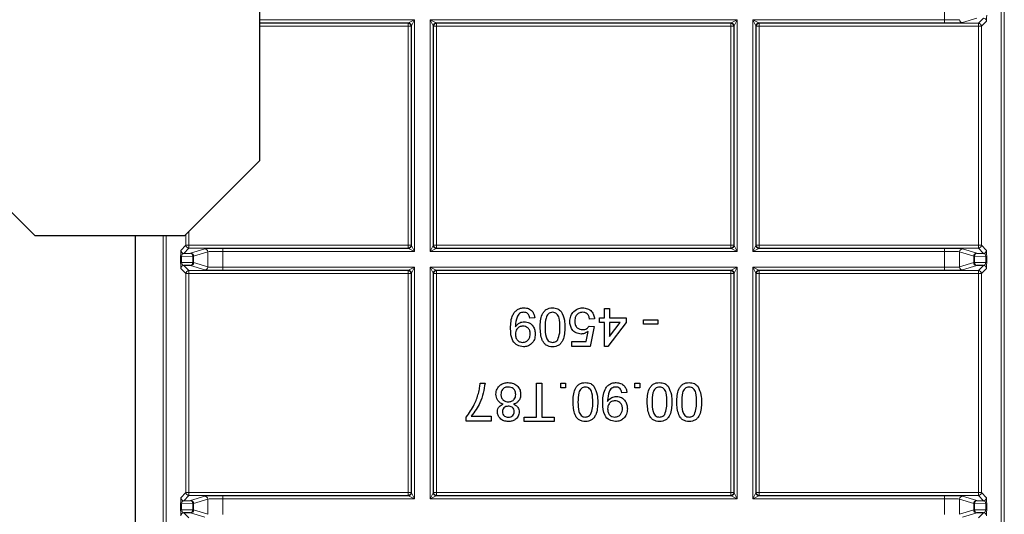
# Model space of a CAD drawing. Header units: millimetres. Extents: x 5 to 418, y 2 to 292.
# Tile 68 of 93: x 312.26 to 323.2, y 95.54 to 101.04. Entities that reach past the tile are written whole.
import ezdxf

# ---------------------------------------------------------------- set-up
doc = ezdxf.new("R2010")
doc.units = ezdxf.units.MM

msp = doc.modelspace()

# ---------------------------------------------------------------- linework, layer by layer
at = {"color": 7, "linetype": 'Continuous', "lineweight": 25}
for p, q in [((314.9293, 99.4737), (314.9293, 259.4737)), ((311.596, 99.4737), (312.4293, 98.6404)), ((314.096, 98.6404), (314.9293, 99.4737)), ((312.4293, 98.6404), (314.096, 98.6404)), ((313.5482, 89.7818), (313.5482, 98.6404)), ((314.0854, 98.4413), (314.1606, 98.4426)), ((322.8924, 98.4426), (322.9677, 98.4413)), ((314.1606, 98.3056), (314.0854, 98.3069)), ((322.9677, 98.3069), (322.8924, 98.3056)), ((318.757, 97.8298), (318.8119, 97.8298)), ((318.757, 97.7255), (318.757, 97.8298)), ((318.8119, 97.8298), (318.8119, 97.7255)), ((317.9832, 97.7255), (317.9283, 97.72)), ((318.6473, 97.7145), (318.5924, 97.709)), ((318.7021, 97.6706), (318.7021, 97.7255)), ((318.7021, 97.7255), (318.757, 97.7255)), ((318.757, 97.6706), (318.7021, 97.6706)), ((318.757, 97.4072), (318.757, 97.6706)), ((318.9985, 97.6706), (318.7954, 97.4072)), ((318.8119, 97.7255), (318.9985, 97.7255)), ((318.8119, 97.6706), (318.8119, 97.5165)), ((318.8119, 97.5165), (318.9307, 97.6706)), ((318.9307, 97.6706), (318.8119, 97.6706)), ((318.9985, 97.7255), (318.9985, 97.6706)), ((319.1906, 97.7036), (319.3497, 97.7036)), ((319.1906, 97.6542), (319.1906, 97.7036)), ((319.3497, 97.7036), (319.3497, 97.6542)), ((318.553, 97.4621), (318.5748, 97.573)), ((318.5869, 97.6322), (318.6418, 97.6267)), ((318.6418, 97.6267), (318.5979, 97.4072)), ((319.3497, 97.6542), (319.1906, 97.6542)), ((318.3948, 97.4072), (318.3948, 97.4621)), ((318.3948, 97.4621), (318.553, 97.4621)), ((318.5979, 97.4072), (318.3948, 97.4072)), ((318.7954, 97.4072), (318.757, 97.4072)), ((317.3768, 96.9991), (317.4317, 96.9991)), ((318.0024, 96.9991), (318.0628, 96.9991)), ((318.0024, 96.6204), (318.0024, 96.9991)), ((318.0628, 96.9991), (318.0628, 96.6204)), ((318.2713, 96.9991), (318.3262, 96.9991)), ((318.2713, 96.9442), (318.2713, 96.9991)), ((318.3262, 96.9442), (318.2713, 96.9442)), ((318.3262, 96.9991), (318.3262, 96.9442)), ((319.0067, 96.8948), (318.9518, 96.8893)), ((319.0945, 96.9442), (319.0945, 96.9991)), ((319.0945, 96.9991), (319.1494, 96.9991)), ((319.1494, 96.9442), (319.0945, 96.9442)), ((319.1494, 96.9991), (319.1494, 96.9442)), ((317.2232, 96.5765), (317.2232, 96.6209)), ((317.4975, 96.5765), (317.2232, 96.5765)), ((317.278, 96.6314), (317.4975, 96.6314)), ((317.4975, 96.6314), (317.4975, 96.5765)), ((317.8652, 96.571), (317.8652, 96.6204)), ((317.8652, 96.6204), (318.0024, 96.6204)), ((318.2, 96.571), (317.8652, 96.571)), ((318.0628, 96.6204), (318.2, 96.6204)), ((318.2, 96.6204), (318.2, 96.571)), ((314.0854, 95.6913), (314.1606, 95.6926)), ((322.8924, 95.6926), (322.9677, 95.6913)), ((314.1606, 95.5556), (314.0854, 95.5569)), ((322.9677, 95.5569), (322.8924, 95.5556))]:
    msp.add_line(p, q, dxfattribs=at)
at = {"color": 7, "linetype": 'Continuous', "lineweight": 18}
for p, q in [((323.1652, 90.0604), (323.1652, 106.2237)), ((323.1985, 106.2237), (323.1985, 89.9938)), ((322.5355, 101.0362), (322.5355, 101.212)), ((322.8924, 101.0556), (322.7352, 101.0062)), ((322.9104, 100.9997), (322.9677, 101.0569)), ((314.9293, 101.0362), (316.647, 101.0362)), ((316.5803, 101.0029), (314.9293, 101.0029)), ((314.9293, 100.9997), (316.5771, 100.9997)), ((316.5771, 100.9663), (314.9293, 100.9663)), ((316.5771, 100.9997), (316.5803, 101.0029)), ((316.5771, 100.9663), (316.5771, 100.9997)), ((316.5771, 98.5318), (316.5771, 100.9663)), ((316.5771, 100.9663), (316.6104, 100.9663)), ((316.5803, 101.0029), (316.647, 101.0362)), ((316.6136, 100.9695), (316.6104, 100.9663)), ((316.6104, 100.9663), (316.6104, 98.5318)), ((316.647, 101.0362), (316.6136, 100.9695)), ((316.6136, 98.5286), (316.6136, 100.9695)), ((316.647, 101.0362), (316.647, 98.462)), ((316.8227, 101.0362), (320.2303, 101.0362)), ((316.8227, 98.462), (316.8227, 101.0362)), ((316.8561, 100.9695), (316.8227, 101.0362)), ((316.8227, 101.0362), (316.8894, 101.0029)), ((316.8561, 100.9695), (316.8561, 98.5286)), ((316.8593, 100.9663), (316.8561, 100.9695)), ((316.8593, 98.5318), (316.8593, 100.9663)), ((316.8593, 100.9663), (316.8926, 100.9663)), ((320.1637, 101.0029), (316.8894, 101.0029)), ((316.8894, 101.0029), (316.8926, 100.9997)), ((316.8926, 100.9997), (320.1604, 100.9997)), ((316.8926, 100.9663), (316.8926, 100.9997)), ((316.8926, 100.9663), (316.8926, 98.5318)), ((320.1604, 100.9663), (316.8926, 100.9663)), ((320.1604, 100.9997), (320.1637, 101.0029)), ((320.1604, 100.9663), (320.1604, 100.9997)), ((320.1604, 98.5318), (320.1604, 100.9663)), ((320.1604, 100.9663), (320.1938, 100.9663)), ((320.1637, 101.0029), (320.2303, 101.0362)), ((320.197, 100.9695), (320.1938, 100.9663)), ((320.1938, 100.9663), (320.1938, 98.5318)), ((320.2303, 101.0362), (320.197, 100.9695)), ((320.197, 98.5286), (320.197, 100.9695)), ((320.2303, 101.0362), (320.2303, 98.462)), ((320.4061, 101.0362), (322.5355, 101.0362)), ((320.4061, 98.462), (320.4061, 101.0362)), ((320.4394, 100.9695), (320.4061, 101.0362)), ((320.4061, 101.0362), (320.4727, 101.0029)), ((320.4394, 100.9695), (320.4394, 98.5286)), ((320.4426, 100.9663), (320.4394, 100.9695)), ((320.4426, 98.5318), (320.4426, 100.9663)), ((320.4426, 100.9663), (320.4759, 100.9663)), ((320.4727, 101.0029), (320.4759, 100.9997)), ((322.5355, 101.0029), (320.4727, 101.0029)), ((320.4759, 100.9997), (322.9104, 100.9997)), ((320.4759, 100.9997), (320.4759, 100.9663)), ((320.4759, 100.9663), (320.4759, 98.5318)), ((322.9104, 100.9663), (320.4759, 100.9663)), ((322.5355, 101.0029), (322.5355, 101.0362)), ((322.9104, 100.9997), (322.9104, 100.9663)), ((322.9104, 98.5318), (322.9104, 100.9663)), ((322.9104, 100.9663), (322.9438, 100.9663)), ((323.001, 101.0235), (322.9438, 100.9663)), ((322.9438, 100.9663), (322.9438, 98.5318)), ((314.1093, 98.5318), (314.1093, 98.6537)), ((314.1426, 98.687), (314.1426, 98.5318)), ((313.8545, 89.9938), (313.8545, 98.6404)), ((313.8879, 98.6404), (313.8879, 90.0604)), ((314.0521, 98.4746), (314.1093, 98.5318)), ((314.1426, 98.4985), (314.0854, 98.4413)), ((314.1093, 98.5318), (314.1426, 98.5318)), ((314.1426, 98.4985), (314.1426, 98.5318)), ((314.1426, 98.5318), (316.5771, 98.5318)), ((316.5771, 98.4985), (314.1426, 98.4985)), ((314.1606, 98.4426), (314.3178, 98.492)), ((314.3511, 98.4587), (314.1939, 98.4093)), ((314.3511, 98.2895), (314.3511, 98.4587)), ((314.5175, 98.4953), (316.5803, 98.4953)), ((314.5175, 98.462), (314.5175, 98.4953)), ((314.5175, 98.462), (314.5175, 98.2862)), ((316.647, 98.462), (314.5175, 98.462)), ((316.5771, 98.4985), (316.5771, 98.5318)), ((316.5771, 98.5318), (316.6104, 98.5318)), ((316.5803, 98.4953), (316.5771, 98.4985)), ((316.647, 98.462), (316.5803, 98.4953)), ((316.6104, 98.5318), (316.6136, 98.5286)), ((316.6136, 98.5286), (316.647, 98.462)), ((316.8227, 98.462), (316.8561, 98.5286)), ((316.8894, 98.4953), (316.8227, 98.462)), ((320.2303, 98.462), (316.8227, 98.462)), ((316.8561, 98.5286), (316.8593, 98.5318)), ((316.8593, 98.5318), (316.8926, 98.5318)), ((316.8926, 98.4985), (316.8894, 98.4953)), ((316.8894, 98.4953), (320.1637, 98.4953)), ((316.8926, 98.4985), (316.8926, 98.5318)), ((316.8926, 98.5318), (320.1604, 98.5318)), ((320.1604, 98.4985), (316.8926, 98.4985)), ((320.1604, 98.4985), (320.1604, 98.5318)), ((320.1604, 98.5318), (320.1938, 98.5318)), ((320.1637, 98.4953), (320.1604, 98.4985)), ((320.2303, 98.462), (320.1637, 98.4953)), ((320.1938, 98.5318), (320.197, 98.5286)), ((320.197, 98.5286), (320.2303, 98.462)), ((320.4061, 98.462), (320.4394, 98.5286)), ((320.4727, 98.4953), (320.4061, 98.462)), ((322.5355, 98.462), (320.4061, 98.462)), ((320.4394, 98.5286), (320.4426, 98.5318)), ((320.4426, 98.5318), (320.4759, 98.5318)), ((320.4759, 98.4985), (320.4727, 98.4953)), ((320.4727, 98.4953), (322.5355, 98.4953)), ((320.4759, 98.5318), (322.9104, 98.5318)), ((320.4759, 98.5318), (320.4759, 98.4985)), ((322.9104, 98.4985), (320.4759, 98.4985)), ((322.5355, 98.4953), (322.5355, 98.462)), ((322.5355, 98.2862), (322.5355, 98.462)), ((322.8592, 98.4093), (322.7019, 98.4587)), ((322.7019, 98.4587), (322.7019, 98.2895)), ((322.7352, 98.492), (322.8924, 98.4426)), ((322.9104, 98.5318), (322.9104, 98.4985)), ((322.9104, 98.5318), (322.9438, 98.5318)), ((322.9677, 98.4413), (322.9104, 98.4985)), ((322.9438, 98.5318), (323.001, 98.4746)), ((314.0504, 98.3411), (314.0504, 98.4071)), ((314.0504, 98.4071), (314.0602, 98.4071)), ((314.0504, 98.3411), (314.0602, 98.3411)), ((314.1842, 98.4093), (314.0602, 98.4071)), ((314.0602, 98.4071), (314.0602, 98.3411)), ((314.0602, 98.3411), (314.1842, 98.3389)), ((314.1842, 98.3389), (314.1842, 98.4093)), ((314.1939, 98.4093), (314.1842, 98.4093)), ((314.1939, 98.3389), (314.1842, 98.3389)), ((314.1939, 98.4093), (314.1939, 98.3389)), ((314.1939, 98.3389), (314.3511, 98.2895)), ((322.7019, 98.2895), (322.8592, 98.3389)), ((322.8689, 98.4093), (322.8592, 98.4093)), ((322.8592, 98.3389), (322.8592, 98.4093)), ((322.8689, 98.3389), (322.8592, 98.3389)), ((322.9929, 98.4071), (322.8689, 98.4093)), ((322.8689, 98.4093), (322.8689, 98.3389)), ((322.8689, 98.3389), (322.9929, 98.3411)), ((322.9929, 98.4071), (323.0026, 98.4071)), ((322.9929, 98.3411), (322.9929, 98.4071)), ((322.9929, 98.3411), (323.0026, 98.3411)), ((323.0026, 98.4071), (323.0026, 98.3411)), ((314.1093, 98.2163), (314.0521, 98.2735)), ((314.0854, 98.3069), (314.1426, 98.2497)), ((314.1093, 95.7818), (314.1093, 98.2163)), ((314.1093, 98.2163), (314.1426, 98.2163)), ((314.1426, 98.2497), (316.5771, 98.2497)), ((314.1426, 98.2163), (314.1426, 98.2497)), ((314.1426, 98.2163), (314.1426, 95.7818)), ((316.5771, 98.2163), (314.1426, 98.2163)), ((314.3178, 98.2562), (314.1606, 98.3056)), ((314.5175, 98.2862), (314.5175, 98.2529)), ((314.5175, 98.2862), (316.647, 98.2862)), ((316.5803, 98.2529), (314.5175, 98.2529)), ((316.5771, 98.2497), (316.5803, 98.2529)), ((316.5771, 98.2163), (316.5771, 98.2497)), ((316.5771, 95.7818), (316.5771, 98.2163)), ((316.5771, 98.2163), (316.6104, 98.2163)), ((316.5803, 98.2529), (316.647, 98.2862)), ((316.6136, 98.2195), (316.6104, 98.2163)), ((316.6104, 98.2163), (316.6104, 95.7818)), ((316.647, 98.2862), (316.6136, 98.2195)), ((316.6136, 95.7786), (316.6136, 98.2195)), ((316.647, 98.2862), (316.647, 95.712)), ((316.8227, 98.2862), (320.2303, 98.2862)), ((316.8227, 95.712), (316.8227, 98.2862)), ((316.8561, 98.2195), (316.8227, 98.2862)), ((316.8227, 98.2862), (316.8894, 98.2529)), ((316.8561, 98.2195), (316.8561, 95.7786)), ((316.8593, 98.2163), (316.8561, 98.2195)), ((316.8593, 95.7818), (316.8593, 98.2163)), ((316.8926, 98.2163), (316.8593, 98.2163)), ((320.1637, 98.2529), (316.8894, 98.2529)), ((316.8894, 98.2529), (316.8926, 98.2497)), ((316.8926, 98.2497), (320.1604, 98.2497)), ((316.8926, 98.2497), (316.8926, 98.2163)), ((316.8926, 98.2163), (316.8926, 95.7818)), ((320.1604, 98.2163), (316.8926, 98.2163)), ((320.1604, 98.2497), (320.1637, 98.2529)), ((320.1604, 98.2497), (320.1604, 98.2163)), ((320.1604, 95.7818), (320.1604, 98.2163)), ((320.1938, 98.2163), (320.1604, 98.2163)), ((320.1637, 98.2529), (320.2303, 98.2862)), ((320.197, 98.2195), (320.1938, 98.2163)), ((320.1938, 98.2163), (320.1938, 95.7818)), ((320.2303, 98.2862), (320.197, 98.2195)), ((320.197, 95.7786), (320.197, 98.2195)), ((320.2303, 98.2862), (320.2303, 95.712)), ((320.4061, 98.2862), (322.5355, 98.2862)), ((320.4061, 95.712), (320.4061, 98.2862)), ((320.4394, 98.2195), (320.4061, 98.2862)), ((320.4061, 98.2862), (320.4727, 98.2529)), ((320.4394, 98.2195), (320.4394, 95.7786)), ((320.4426, 98.2163), (320.4394, 98.2195)), ((320.4426, 95.7818), (320.4426, 98.2163)), ((320.4426, 98.2163), (320.4759, 98.2163)), ((320.4727, 98.2529), (320.4759, 98.2497)), ((322.5355, 98.2529), (320.4727, 98.2529)), ((320.4759, 98.2497), (322.9104, 98.2497)), ((320.4759, 98.2497), (320.4759, 98.2163)), ((320.4759, 98.2163), (320.4759, 95.7818)), ((322.9104, 98.2163), (320.4759, 98.2163)), ((322.5355, 98.2529), (322.5355, 98.2862)), ((322.8924, 98.3056), (322.7352, 98.2562)), ((322.9104, 98.2497), (322.9677, 98.3069)), ((322.9104, 98.2497), (322.9104, 98.2163)), ((322.9104, 95.7818), (322.9104, 98.2163)), ((322.9104, 98.2163), (322.9438, 98.2163)), ((323.001, 98.2735), (322.9438, 98.2163)), ((322.9438, 98.2163), (322.9438, 95.7818)), ((314.0521, 95.7246), (314.1093, 95.7818)), ((314.1426, 95.7485), (314.0854, 95.6913)), ((314.1093, 95.7818), (314.1426, 95.7818)), ((314.1426, 95.7485), (314.1426, 95.7818)), ((314.1426, 95.7818), (316.5771, 95.7818)), ((316.5771, 95.7485), (314.1426, 95.7485)), ((314.1606, 95.6926), (314.3178, 95.742)), ((314.3511, 95.7087), (314.1939, 95.6593)), ((314.3511, 95.5395), (314.3511, 95.7087)), ((314.5175, 95.7453), (316.5803, 95.7453)), ((314.5175, 95.712), (314.5175, 95.7453)), ((314.5175, 95.712), (314.5175, 95.5362)), ((316.647, 95.712), (314.5175, 95.712)), ((316.5771, 95.7485), (316.5771, 95.7818)), ((316.5771, 95.7818), (316.6104, 95.7818)), ((316.5803, 95.7453), (316.5771, 95.7485)), ((316.647, 95.712), (316.5803, 95.7453)), ((316.6104, 95.7818), (316.6136, 95.7786)), ((316.6136, 95.7786), (316.647, 95.712)), ((316.8227, 95.712), (316.8561, 95.7786)), ((316.8894, 95.7453), (316.8227, 95.712)), ((320.2303, 95.712), (316.8227, 95.712)), ((316.8561, 95.7786), (316.8593, 95.7818)), ((316.8926, 95.7818), (316.8593, 95.7818)), ((316.8926, 95.7485), (316.8894, 95.7453)), ((316.8894, 95.7453), (320.1637, 95.7453)), ((316.8926, 95.7818), (316.8926, 95.7485)), ((316.8926, 95.7818), (320.1604, 95.7818)), ((320.1604, 95.7485), (316.8926, 95.7485)), ((320.1604, 95.7818), (320.1604, 95.7485)), ((320.1938, 95.7818), (320.1604, 95.7818)), ((320.1637, 95.7453), (320.1604, 95.7485)), ((320.2303, 95.712), (320.1637, 95.7453)), ((320.1938, 95.7818), (320.197, 95.7786)), ((320.197, 95.7786), (320.2303, 95.712)), ((320.4061, 95.712), (320.4394, 95.7786)), ((320.4727, 95.7453), (320.4061, 95.712)), ((322.5355, 95.712), (320.4061, 95.712)), ((320.4394, 95.7786), (320.4426, 95.7818)), ((320.4426, 95.7818), (320.4759, 95.7818)), ((320.4759, 95.7485), (320.4727, 95.7453)), ((320.4727, 95.7453), (322.5355, 95.7453)), ((320.4759, 95.7818), (322.9104, 95.7818)), ((320.4759, 95.7818), (320.4759, 95.7485)), ((322.9104, 95.7485), (320.4759, 95.7485)), ((322.5355, 95.7453), (322.5355, 95.712)), ((322.5355, 95.5362), (322.5355, 95.712)), ((322.8592, 95.6593), (322.7019, 95.7087)), ((322.7019, 95.7087), (322.7019, 95.5395)), ((322.7352, 95.742), (322.8924, 95.6926)), ((322.9104, 95.7818), (322.9104, 95.7485)), ((322.9104, 95.7818), (322.9438, 95.7818)), ((322.9677, 95.6913), (322.9104, 95.7485)), ((322.9438, 95.7818), (323.001, 95.7246)), ((314.0504, 95.5911), (314.0504, 95.6571)), ((314.0504, 95.6571), (314.0602, 95.6571)), ((314.0504, 95.5911), (314.0602, 95.5911)), ((314.1842, 95.6593), (314.0602, 95.6571)), ((314.0602, 95.6571), (314.0602, 95.5911)), ((314.0602, 95.5911), (314.1842, 95.5889)), ((314.1842, 95.5889), (314.1842, 95.6593)), ((314.1939, 95.6593), (314.1842, 95.6593)), ((314.1939, 95.5889), (314.1842, 95.5889)), ((314.1939, 95.6593), (314.1939, 95.5889)), ((314.1939, 95.5889), (314.3511, 95.5395)), ((322.7019, 95.5395), (322.8592, 95.5889)), ((322.8689, 95.6593), (322.8592, 95.6593)), ((322.8592, 95.5889), (322.8592, 95.6593)), ((322.8689, 95.5889), (322.8592, 95.5889)), ((322.9929, 95.6571), (322.8689, 95.6593)), ((322.8689, 95.6593), (322.8689, 95.5889)), ((322.8689, 95.5889), (322.9929, 95.5911)), ((322.9929, 95.6571), (323.0026, 95.6571)), ((322.9929, 95.5911), (322.9929, 95.6571)), ((322.9929, 95.5911), (323.0026, 95.5911)), ((323.0026, 95.6571), (323.0026, 95.5911)), ((314.0854, 95.5569), (314.1426, 95.4997)), ((314.3178, 95.5062), (314.1606, 95.5556)), ((322.8924, 95.5556), (322.7352, 95.5062)), ((322.9104, 95.4997), (322.9677, 95.5569))]:
    msp.add_line(p, q, dxfattribs=at)
for centre, radius, start, end in [((322.9676, 101.0235), 0.0333, 0.02044, 89.97956), ((316.5771, 100.9663), 0.0333, 0.02044, 89.97956), ((316.5803, 100.9695), 0.0333, 0.02044, 89.97956), ((316.8894, 100.9695), 0.0333, 90.02044, 179.97956), ((316.8926, 100.9663), 0.0333, 90.02044, 179.97956), ((320.1604, 100.9663), 0.0333, 0.02044, 89.97956), ((320.1636, 100.9695), 0.0333, 0.02044, 89.97956), ((320.4727, 100.9695), 0.0333, 90.02044, 179.97956), ((320.476, 100.9663), 0.0333, 90.02044, 179.97956), ((322.7353, 101.0395), 0.0333, 180.02519, 269.89526), ((322.9104, 100.9663), 0.0333, 0.02044, 89.97956), ((314.0854, 98.4746), 0.0333, 180.02044, 269.97956), ((314.1426, 98.5318), 0.0333, 180.02044, 269.97956), ((314.1542, 98.4131), 0.0302, 352.77494, 77.76207), ((314.1606, 98.4093), 0.0333, 0.02519, 89.89526), ((314.3178, 98.4586), 0.0333, 0.02519, 89.89526), ((316.5771, 98.5318), 0.0333, 270.02044, 359.97956), ((316.5803, 98.5286), 0.0333, 270.02044, 359.97956), ((316.8894, 98.5286), 0.0333, 180.02044, 269.97956), ((316.8926, 98.5318), 0.0333, 180.02044, 269.97956), ((320.1604, 98.5318), 0.0333, 270.02044, 359.97956), ((320.1636, 98.5286), 0.0333, 270.02044, 359.97956), ((320.4727, 98.5286), 0.0333, 180.02044, 269.97956), ((320.476, 98.5318), 0.0333, 180.02044, 269.97956), ((322.7353, 98.4586), 0.0333, 90.10474, 179.97481), ((322.8925, 98.4093), 0.0333, 90.10474, 179.97481), ((322.8988, 98.4131), 0.0302, 102.23793, 187.22506), ((322.9104, 98.5318), 0.0333, 270.02044, 359.97956), ((322.9676, 98.4746), 0.0333, 270.02044, 359.97956), ((314.1542, 98.3351), 0.0302, 282.23793, 7.22506), ((314.1606, 98.3389), 0.0333, 270.10474, 359.97481), ((322.8925, 98.3389), 0.0333, 180.02519, 269.89526), ((322.8988, 98.3351), 0.0302, 172.77494, 257.76207), ((314.0854, 98.2735), 0.0333, 90.02044, 179.97956), ((314.1426, 98.2163), 0.0333, 90.02044, 179.97956), ((314.3178, 98.2895), 0.0333, 270.10474, 359.97481), ((316.5771, 98.2163), 0.0333, 0.02044, 89.97956), ((316.5803, 98.2195), 0.0333, 0.02044, 89.97956), ((316.8894, 98.2195), 0.0333, 90.02044, 179.97956), ((316.8926, 98.2163), 0.0333, 90.02044, 179.97956), ((320.1604, 98.2163), 0.0333, 0.02044, 89.97956), ((320.1636, 98.2195), 0.0333, 0.02044, 89.97956), ((320.4727, 98.2195), 0.0333, 90.02044, 179.97956), ((320.476, 98.2163), 0.0333, 90.02044, 179.97956), ((322.7353, 98.2895), 0.0333, 180.02519, 269.89526), ((322.9104, 98.2163), 0.0333, 0.02044, 89.97956), ((322.9676, 98.2735), 0.0333, 0.02044, 89.97956), ((314.0854, 95.7246), 0.0333, 180.02044, 269.97956), ((314.1426, 95.7818), 0.0333, 180.02044, 269.97956), ((314.1542, 95.6631), 0.0302, 352.77494, 77.76207), ((314.1606, 95.6593), 0.0333, 0.02519, 89.89526), ((314.3178, 95.7086), 0.0333, 0.02519, 89.89526), ((316.5771, 95.7818), 0.0333, 270.02044, 359.97956), ((316.5803, 95.7786), 0.0333, 270.02044, 359.97956), ((316.8894, 95.7786), 0.0333, 180.02044, 269.97956), ((316.8926, 95.7818), 0.0333, 180.02044, 269.97956), ((320.1604, 95.7818), 0.0333, 270.02044, 359.97956), ((320.1636, 95.7786), 0.0333, 270.02044, 359.97956), ((320.4727, 95.7786), 0.0333, 180.02044, 269.97956), ((320.476, 95.7818), 0.0333, 180.02044, 269.97956), ((322.7353, 95.7086), 0.0333, 90.10474, 179.97481), ((322.8925, 95.6593), 0.0333, 90.10474, 179.97481), ((322.8988, 95.6631), 0.0302, 102.23793, 187.22506), ((322.9104, 95.7818), 0.0333, 270.02044, 359.97956), ((322.9676, 95.7246), 0.0333, 270.02044, 359.97956), ((314.1542, 95.5851), 0.0302, 282.23793, 7.22506), ((314.1606, 95.5889), 0.0333, 270.10474, 359.97481), ((322.8925, 95.5889), 0.0333, 180.02519, 269.89526), ((322.8988, 95.5851), 0.0302, 172.77494, 257.76207), ((314.0854, 95.5235), 0.0333, 90.02044, 179.97956), ((322.9676, 95.5235), 0.0333, 0.02044, 89.97956)]:
    msp.add_arc(centre, radius, start, end, dxfattribs=at)
for centre, major_axis, ratio, start_param, end_param in [((323.001, 101.0902), (0, 0.0667), 0.0251177, 3.1667212, 4.7251765), ((322.5355, 101.0397), (0.1667, 0), 0.0209461, 4.712389, 6.2276868), ((322.5355, 101.0064), (0.2, 0), 0.0174551, 4.712389, 6.2276868), ((314.0521, 98.408), (0, 0.0667), 0.0251177, 0.0251286, 1.5835839), ((314.0854, 98.408), (0.0022, 0.0333), 0.755078, 0.0872571, 1.6457124), ((314.5175, 98.4918), (0.2, 0), 0.0174551, 1.5707963, 3.0860941), ((314.5175, 98.4585), (0.1667, 0), 0.0209461, 1.5707963, 3.0860941), ((322.5355, 98.4918), (0.2, 0), 0.0174551, 0.0554985, 1.5707963), ((322.5355, 98.4585), (0.1667, 0), 0.0209461, 0.0554985, 1.5707963), ((322.9676, 98.408), (-0.0022, 0.0333), 0.755078, 4.6374729, 6.1959282), ((323.001, 98.408), (0, 0.0667), 0.0251177, 4.6996015, 6.2580567), ((314.0521, 98.3402), (0, 0.0667), 0.0251177, 1.5580088, 3.1164641), ((314.0854, 98.3402), (-0.0022, 0.0333), 0.755078, 1.4958803, 3.0543356), ((322.9676, 98.3402), (0.0022, 0.0333), 0.755078, 3.2288497, 4.787305), ((323.001, 98.3402), (0, 0.0667), 0.0251177, 3.1667212, 4.7251765), ((314.5175, 98.2564), (0.2, 0), 0.0174551, 3.1970912, 4.712389), ((314.5175, 98.2897), (0.1667, 0), 0.0209461, 3.1970912, 4.712389), ((322.5355, 98.2897), (0.1667, 0), 0.0209461, 4.712389, 6.2276868), ((322.5355, 98.2564), (0.2, 0), 0.0174551, 4.712389, 6.2276868), ((314.0521, 95.658), (0, 0.0667), 0.0251177, 0.0251286, 1.5835839), ((314.0854, 95.658), (0.0022, 0.0333), 0.755078, 0.0872571, 1.6457124), ((314.5175, 95.7418), (0.2, 0), 0.0174551, 1.5707963, 3.0860941), ((314.5175, 95.7085), (0.1667, 0), 0.0209461, 1.5707963, 3.0860941), ((322.5355, 95.7418), (0.2, 0), 0.0174551, 0.0554985, 1.5707963), ((322.5355, 95.7085), (0.1667, 0), 0.0209461, 0.0554985, 1.5707963), ((322.9676, 95.658), (-0.0022, 0.0333), 0.755078, 4.6374729, 6.1959282), ((323.001, 95.658), (0, 0.0667), 0.0251177, 4.6996015, 6.2580567), ((314.0521, 95.5902), (0, 0.0667), 0.0251177, 1.5580088, 3.1164641), ((314.0854, 95.5902), (-0.0022, 0.0333), 0.755078, 1.4958803, 3.0543356), ((322.9676, 95.5902), (0.0022, 0.0333), 0.755078, 3.2288497, 4.787305), ((323.001, 95.5902), (0, 0.0667), 0.0251177, 3.1667212, 4.7251765)]:
    msp.add_ellipse(centre, major_axis=major_axis, ratio=ratio, start_param=start_param, end_param=end_param, dxfattribs=at)
at = {"color": 7, "linetype": 'Continuous', "lineweight": 25}
for points, knots in [([(317.7143, 97.6071), (317.7162, 97.6598), (317.7185, 97.7258), (317.7608, 97.7913), (317.7904, 97.8167), (317.8263, 97.8328), (317.8521, 97.8344), (317.865, 97.8353)], [0, 0, 0, 0, 0.4985722, 0.6240016, 0.7493031, 0.8745922, 1, 1, 1, 1]), ([(317.8621, 97.7859), (317.8539, 97.7852), (317.8374, 97.784), (317.8148, 97.7728), (317.7967, 97.7555), (317.7755, 97.7104), (317.7718, 97.6691), (317.7689, 97.6362)], [0, 0, 0, 0, 0.1251762, 0.250315, 0.3753428, 0.5006232, 1, 1, 1, 1]), ([(317.9283, 97.72), (317.9263, 97.7295), (317.9223, 97.7483), (317.9072, 97.7715), (317.8849, 97.7843), (317.8698, 97.7853), (317.8621, 97.7859)], [0, 0, 0, 0, 0.2807113, 0.5597596, 0.7796566, 1, 1, 1, 1]), ([(317.865, 97.8353), (317.8818, 97.8338), (317.9153, 97.831), (317.9544, 97.802), (317.9763, 97.7644), (317.9809, 97.7385), (317.9832, 97.7255)], [0, 0, 0, 0, 0.2799326, 0.5589425, 0.7792513, 1, 1, 1, 1]), ([(318.0436, 97.6187), (318.0453, 97.668), (318.0473, 97.7297), (318.0836, 97.7933), (318.1103, 97.8186), (318.1445, 97.8332), (318.1687, 97.8346), (318.1808, 97.8353)], [0, 0, 0, 0, 0.4990982, 0.624459, 0.7495547, 0.8746631, 1, 1, 1, 1]), ([(318.1808, 97.7859), (318.1721, 97.7849), (318.1546, 97.7831), (318.1328, 97.7675), (318.1162, 97.7471), (318.0995, 97.6971), (318.0989, 97.6534), (318.0985, 97.6185)], [0, 0, 0, 0, 0.1246576, 0.24939064, 0.37437679, 0.49958959, 1, 1, 1, 1]), ([(318.1808, 97.8353), (318.2014, 97.8335), (318.2382, 97.8303), (318.2647, 97.8051), (318.2764, 97.794)], [0, 0, 0, 0, 0.5597157, 1, 1, 1, 1]), ([(318.2631, 97.6185), (318.2627, 97.6534), (318.2621, 97.6971), (318.2455, 97.7472), (318.2288, 97.7676), (318.207, 97.7832), (318.1895, 97.785), (318.1808, 97.7859)], [0, 0, 0, 0, 0.5003629, 0.6255677, 0.7505383, 0.8753036, 1, 1, 1, 1]), ([(318.2764, 97.794), (318.291, 97.7629), (318.3172, 97.7072), (318.3177, 97.6458), (318.318, 97.6187)], [0, 0, 0, 0, 0.5579733, 1, 1, 1, 1]), ([(318.3729, 97.683), (318.3744, 97.7033), (318.3771, 97.7396), (318.3969, 97.7699), (318.4056, 97.7833)], [0, 0, 0, 0, 0.5597607, 1, 1, 1, 1]), ([(318.4056, 97.7833), (318.4226, 97.8002), (318.4531, 97.8306), (318.4955, 97.8338), (318.5143, 97.8353)], [0, 0, 0, 0, 0.558446, 1, 1, 1, 1]), ([(318.5139, 97.7859), (318.4999, 97.7844), (318.4718, 97.7816), (318.4429, 97.7524), (318.4295, 97.719), (318.4283, 97.6972), (318.4277, 97.6862)], [0, 0, 0, 0, 0.2795154, 0.5582879, 0.7789024, 1, 1, 1, 1]), ([(318.5924, 97.709), (318.5901, 97.7202), (318.5856, 97.7425), (318.5671, 97.7695), (318.5408, 97.784), (318.5229, 97.7853), (318.5139, 97.7859)], [0, 0, 0, 0, 0.2807138, 0.5599263, 0.7796221, 1, 1, 1, 1]), ([(318.5143, 97.8353), (318.533, 97.8337), (318.5704, 97.8306), (318.6142, 97.7992), (318.6402, 97.758), (318.6449, 97.729), (318.6473, 97.7145)], [0, 0, 0, 0, 0.2800287, 0.5592756, 0.779435, 1, 1, 1, 1]), ([(317.7692, 97.6257), (317.7838, 97.6431), (317.8098, 97.6742), (317.8496, 97.6793), (317.8672, 97.6816)], [0, 0, 0, 0, 0.5591022, 1, 1, 1, 1]), ([(317.8672, 97.6816), (317.8865, 97.679), (317.925, 97.6737), (317.9653, 97.6345), (317.9861, 97.5892), (317.9878, 97.5589), (317.9887, 97.5438)], [0, 0, 0, 0, 0.2790106, 0.5585675, 0.7790569, 1, 1, 1, 1]), ([(318.4985, 97.5444), (318.4789, 97.547), (318.4397, 97.5521), (318.3982, 97.5912), (318.3758, 97.6368), (318.3739, 97.6676), (318.3729, 97.683)], [0, 0, 0, 0, 0.2791636, 0.5586915, 0.7791285, 1, 1, 1, 1]), ([(318.4277, 97.6862), (318.4286, 97.6728), (318.4303, 97.646), (318.4506, 97.6125), (318.482, 97.5957), (318.5031, 97.5944), (318.5137, 97.5938)], [0, 0, 0, 0, 0.28065279, 0.559595, 0.77929029, 1, 1, 1, 1]), ([(317.8575, 97.4017), (317.8339, 97.4052), (317.7866, 97.4123), (317.7181, 97.4861), (317.7158, 97.5587), (317.7143, 97.6071)], [0, 0, 0, 0, 0.2499372, 0.4998912, 1, 1, 1, 1]), ([(317.7689, 97.6362), (317.769, 97.6342), (317.769, 97.6307), (317.7692, 97.6272), (317.7692, 97.6257)], [0, 0, 0, 0, 0.5599975, 1, 1, 1, 1]), ([(317.8505, 97.6322), (317.8377, 97.6308), (317.8121, 97.628), (317.7842, 97.6031), (317.7709, 97.5727), (317.7698, 97.5526), (317.7692, 97.5426)], [0, 0, 0, 0, 0.2795304, 0.558704, 0.7790219, 1, 1, 1, 1]), ([(317.9338, 97.5467), (317.9328, 97.5593), (317.9306, 97.5846), (317.909, 97.6141), (317.8802, 97.6302), (317.8604, 97.6315), (317.8505, 97.6322)], [0, 0, 0, 0, 0.2801517, 0.5593724, 0.7793833, 1, 1, 1, 1]), ([(318.1808, 97.4017), (318.1687, 97.4025), (318.1444, 97.4041), (318.1104, 97.4185), (318.0831, 97.4435), (318.0491, 97.5084), (318.046, 97.5697), (318.0436, 97.6187)], [0, 0, 0, 0, 0.1253944, 0.2506329, 0.375698, 0.5011057, 1, 1, 1, 1]), ([(318.0985, 97.6185), (318.0989, 97.5834), (318.0994, 97.5395), (318.1165, 97.4896), (318.133, 97.469), (318.1551, 97.4536), (318.1726, 97.4519), (318.1814, 97.4511)], [0, 0, 0, 0, 0.5003787, 0.6255594, 0.7505268, 0.875236, 1, 1, 1, 1]), ([(318.318, 97.6187), (318.3163, 97.5693), (318.3143, 97.5075), (318.278, 97.4438), (318.2513, 97.4185), (318.2171, 97.4039), (318.1929, 97.4024), (318.1808, 97.4017)], [0, 0, 0, 0, 0.4991413, 0.6245026, 0.7495881, 0.8746715, 1, 1, 1, 1]), ([(318.2383, 97.4804), (318.2472, 97.5054), (318.2632, 97.5501), (318.2631, 97.5975), (318.2631, 97.6185)], [0, 0, 0, 0, 0.5580618, 1, 1, 1, 1]), ([(318.5748, 97.573), (318.5618, 97.564), (318.5386, 97.5481), (318.5108, 97.5455), (318.4985, 97.5444)], [0, 0, 0, 0, 0.5599221, 1, 1, 1, 1]), ([(318.5137, 97.5938), (318.5217, 97.5942), (318.5379, 97.595), (318.5654, 97.6061), (318.5787, 97.6223), (318.5869, 97.6322)], [0, 0, 0, 0, 0.2808861, 0.5611537, 1, 1, 1, 1]), ([(317.7692, 97.5426), (317.77, 97.5298), (317.7717, 97.5042), (317.7907, 97.4726), (317.8189, 97.4537), (317.839, 97.452), (317.8491, 97.4511)], [0, 0, 0, 0, 0.2806363, 0.5598774, 0.7796967, 1, 1, 1, 1]), ([(317.8491, 97.4511), (317.8626, 97.4528), (317.8895, 97.4561), (317.9175, 97.4836), (317.932, 97.5151), (317.9332, 97.5362), (317.9338, 97.5467)], [0, 0, 0, 0, 0.2792821, 0.5585523, 0.7790694, 1, 1, 1, 1]), ([(317.9887, 97.5438), (317.9871, 97.5234), (317.9839, 97.4827), (317.9504, 97.4346), (317.9054, 97.4059), (317.8735, 97.4031), (317.8575, 97.4017)], [0, 0, 0, 0, 0.2802633, 0.5596229, 0.7797151, 1, 1, 1, 1]), ([(318.1814, 97.4511), (318.194, 97.4529), (318.2167, 97.456), (318.2317, 97.473), (318.2383, 97.4804)], [0, 0, 0, 0, 0.5583399, 1, 1, 1, 1]), ([(317.5524, 96.8745), (317.5547, 96.8943), (317.5593, 96.9341), (317.5969, 96.9779), (317.6429, 97.0015), (317.674, 97.0035), (317.6896, 97.0046)], [0, 0, 0, 0, 0.2795436, 0.559037, 0.7792499, 1, 1, 1, 1]), ([(317.6896, 97.0046), (317.7097, 97.0029), (317.7497, 96.9995), (317.7958, 96.9648), (317.823, 96.9201), (317.8255, 96.8887), (317.8268, 96.873)], [0, 0, 0, 0, 0.2801554, 0.5593381, 0.7795025, 1, 1, 1, 1]), ([(318.4085, 96.788), (318.4102, 96.8373), (318.4123, 96.899), (318.4485, 96.9626), (318.4753, 96.9879), (318.5094, 97.0025), (318.5336, 97.0039), (318.5457, 97.0046)], [0, 0, 0, 0, 0.49909823, 0.62445904, 0.74955471, 0.87466306, 1, 1, 1, 1]), ([(318.5457, 97.0046), (318.5663, 97.0028), (318.6031, 96.9996), (318.6297, 96.9744), (318.6413, 96.9633)], [0, 0, 0, 0, 0.5597157, 1, 1, 1, 1]), ([(318.7378, 96.7764), (318.7397, 96.8291), (318.742, 96.8951), (318.7843, 96.9606), (318.8138, 96.986), (318.8498, 97.0021), (318.8756, 97.0037), (318.8885, 97.0046)], [0, 0, 0, 0, 0.4985722, 0.6240016, 0.7493031, 0.8745922, 1, 1, 1, 1]), ([(318.8885, 97.0046), (318.9053, 97.0031), (318.9388, 97.0003), (318.9779, 96.9713), (318.9998, 96.9337), (319.0044, 96.9078), (319.0067, 96.8948)], [0, 0, 0, 0, 0.2799326, 0.5589425, 0.7792513, 1, 1, 1, 1]), ([(319.2317, 96.788), (319.2334, 96.8373), (319.2355, 96.899), (319.2717, 96.9626), (319.2985, 96.9879), (319.3326, 97.0025), (319.3568, 97.0039), (319.3689, 97.0046)], [0, 0, 0, 0, 0.49909823, 0.62445904, 0.74955471, 0.87466306, 1, 1, 1, 1]), ([(319.3689, 97.0046), (319.3895, 97.0028), (319.4263, 96.9996), (319.4528, 96.9744), (319.4645, 96.9633)], [0, 0, 0, 0, 0.5597157, 1, 1, 1, 1]), ([(319.561, 96.788), (319.5627, 96.8373), (319.5647, 96.899), (319.601, 96.9626), (319.6277, 96.9879), (319.6619, 97.0025), (319.6861, 97.0039), (319.6982, 97.0046)], [0, 0, 0, 0, 0.4990982, 0.624459, 0.7495547, 0.8746631, 1, 1, 1, 1]), ([(319.6982, 97.0046), (319.7188, 97.0028), (319.7556, 96.9996), (319.7821, 96.9744), (319.7938, 96.9633)], [0, 0, 0, 0, 0.5597157, 1, 1, 1, 1]), ([(317.4317, 96.9991), (317.419, 96.9235), (317.3964, 96.7883), (317.3143, 96.6794), (317.278, 96.6314)], [0, 0, 0, 0, 0.5593337, 1, 1, 1, 1]), ([(317.3579, 96.8827), (317.363, 96.9042), (317.3722, 96.9425), (317.3754, 96.9818), (317.3768, 96.9991)], [0, 0, 0, 0, 0.5599104, 1, 1, 1, 1]), ([(317.6892, 96.9552), (317.6769, 96.9542), (317.6525, 96.9523), (317.6244, 96.9305), (317.6095, 96.9024), (317.608, 96.8833), (317.6073, 96.8737)], [0, 0, 0, 0, 0.2801841, 0.5591484, 0.7793707, 1, 1, 1, 1]), ([(317.7719, 96.872), (317.7708, 96.8844), (317.7686, 96.909), (317.7474, 96.9384), (317.7182, 96.9523), (317.6989, 96.9542), (317.6892, 96.9552)], [0, 0, 0, 0, 0.2804253, 0.558545, 0.7792777, 1, 1, 1, 1]), ([(318.5457, 96.9552), (318.537, 96.9542), (318.5196, 96.9524), (318.4977, 96.9368), (318.4811, 96.9164), (318.4644, 96.8664), (318.4638, 96.8227), (318.4634, 96.7878)], [0, 0, 0, 0, 0.1246576, 0.2493906, 0.3743768, 0.4995896, 1, 1, 1, 1]), ([(318.628, 96.7878), (318.6276, 96.8227), (318.6271, 96.8664), (318.6104, 96.9165), (318.5937, 96.9369), (318.5719, 96.9525), (318.5545, 96.9543), (318.5457, 96.9552)], [0, 0, 0, 0, 0.5003629, 0.6255677, 0.7505383, 0.8753036, 1, 1, 1, 1]), ([(318.6413, 96.9633), (318.6559, 96.9322), (318.6821, 96.8765), (318.6827, 96.8151), (318.6829, 96.788)], [0, 0, 0, 0, 0.5579733, 1, 1, 1, 1]), ([(318.8856, 96.9552), (318.8774, 96.9545), (318.8609, 96.9533), (318.8383, 96.9421), (318.8202, 96.9248), (318.7989, 96.8797), (318.7953, 96.8384), (318.7924, 96.8055)], [0, 0, 0, 0, 0.1251762, 0.250315, 0.3753428, 0.5006232, 1, 1, 1, 1]), ([(318.9518, 96.8893), (318.9498, 96.8988), (318.9458, 96.9176), (318.9306, 96.9408), (318.9084, 96.9536), (318.8932, 96.9546), (318.8856, 96.9552)], [0, 0, 0, 0, 0.2807113, 0.5597596, 0.7796566, 1, 1, 1, 1]), ([(319.3689, 96.9552), (319.3602, 96.9542), (319.3427, 96.9524), (319.3209, 96.9368), (319.3043, 96.9164), (319.2876, 96.8664), (319.287, 96.8227), (319.2866, 96.7878)], [0, 0, 0, 0, 0.1246576, 0.2493906, 0.3743768, 0.4995896, 1, 1, 1, 1]), ([(319.4512, 96.7878), (319.4508, 96.8227), (319.4502, 96.8664), (319.4336, 96.9165), (319.4169, 96.9369), (319.3951, 96.9525), (319.3776, 96.9543), (319.3689, 96.9552)], [0, 0, 0, 0, 0.5003629, 0.6255677, 0.7505383, 0.8753036, 1, 1, 1, 1]), ([(319.4645, 96.9633), (319.4791, 96.9322), (319.5053, 96.8765), (319.5059, 96.8151), (319.5061, 96.788)], [0, 0, 0, 0, 0.5579733, 1, 1, 1, 1]), ([(319.6982, 96.9552), (319.6895, 96.9542), (319.672, 96.9524), (319.6502, 96.9368), (319.6336, 96.9164), (319.6168, 96.8664), (319.6163, 96.8227), (319.6159, 96.7878)], [0, 0, 0, 0, 0.1246576, 0.2493906, 0.3743768, 0.4995896, 1, 1, 1, 1]), ([(319.7805, 96.7878), (319.7801, 96.8227), (319.7795, 96.8664), (319.7629, 96.9165), (319.7462, 96.9369), (319.7244, 96.9525), (319.7069, 96.9543), (319.6982, 96.9552)], [0, 0, 0, 0, 0.5003629, 0.6255677, 0.7505383, 0.8753036, 1, 1, 1, 1]), ([(319.7938, 96.9633), (319.8084, 96.9322), (319.8345, 96.8765), (319.8351, 96.8151), (319.8354, 96.788)], [0, 0, 0, 0, 0.5579733, 1, 1, 1, 1]), ([(317.2232, 96.6209), (317.2556, 96.6661), (317.3135, 96.7469), (317.3443, 96.8412), (317.3579, 96.8827)], [0, 0, 0, 0, 0.55964576, 1, 1, 1, 1]), ([(317.6323, 96.7643), (317.6197, 96.7695), (317.5944, 96.78), (317.5598, 96.8174), (317.5552, 96.8528), (317.5524, 96.8745)], [0, 0, 0, 0, 0.2812106, 0.5617247, 1, 1, 1, 1]), ([(317.6073, 96.8737), (317.6085, 96.8613), (317.6109, 96.8364), (317.6328, 96.8077), (317.6616, 96.7925), (317.6811, 96.7912), (317.6908, 96.7905)], [0, 0, 0, 0, 0.2799731, 0.5592524, 0.7793278, 1, 1, 1, 1]), ([(317.6908, 96.7905), (317.703, 96.7915), (317.7273, 96.7936), (317.7548, 96.8156), (317.7698, 96.8434), (317.7712, 96.8625), (317.7719, 96.872)], [0, 0, 0, 0, 0.28012026, 0.5589647, 0.77925428, 1, 1, 1, 1]), ([(317.8268, 96.873), (317.8258, 96.8592), (317.8239, 96.8316), (317.8042, 96.7974), (317.7765, 96.7745), (317.7559, 96.7677), (317.7455, 96.7643)], [0, 0, 0, 0, 0.28015792, 0.55946925, 0.77957218, 1, 1, 1, 1]), ([(318.5457, 96.571), (318.5336, 96.5718), (318.5094, 96.5734), (318.4753, 96.5878), (318.4481, 96.6128), (318.4141, 96.6777), (318.411, 96.739), (318.4085, 96.788)], [0, 0, 0, 0, 0.1253944, 0.2506329, 0.375698, 0.5011057, 1, 1, 1, 1]), ([(318.4634, 96.7878), (318.4638, 96.7527), (318.4643, 96.7088), (318.4815, 96.6589), (318.4979, 96.6383), (318.52, 96.6229), (318.5376, 96.6212), (318.5463, 96.6204)], [0, 0, 0, 0, 0.5003787, 0.6255594, 0.7505268, 0.875236, 1, 1, 1, 1]), ([(318.6829, 96.788), (318.6813, 96.7386), (318.6792, 96.6768), (318.6429, 96.6131), (318.6162, 96.5878), (318.5821, 96.5732), (318.5579, 96.5717), (318.5457, 96.571)], [0, 0, 0, 0, 0.4991413, 0.6245026, 0.7495881, 0.8746715, 1, 1, 1, 1]), ([(318.6033, 96.6497), (318.6122, 96.6747), (318.6282, 96.7194), (318.6281, 96.7668), (318.628, 96.7878)], [0, 0, 0, 0, 0.5580618, 1, 1, 1, 1]), ([(318.7924, 96.8055), (318.7925, 96.8035), (318.7925, 96.8), (318.7926, 96.7965), (318.7927, 96.795)], [0, 0, 0, 0, 0.5599975, 1, 1, 1, 1]), ([(318.7927, 96.795), (318.8072, 96.8124), (318.8333, 96.8435), (318.8731, 96.8486), (318.8907, 96.8509)], [0, 0, 0, 0, 0.5591022, 1, 1, 1, 1]), ([(318.874, 96.8015), (318.8612, 96.8001), (318.8356, 96.7973), (318.8077, 96.7724), (318.7944, 96.742), (318.7932, 96.7219), (318.7927, 96.7119)], [0, 0, 0, 0, 0.2795304, 0.558704, 0.7790219, 1, 1, 1, 1]), ([(318.9573, 96.716), (318.9562, 96.7287), (318.9541, 96.7539), (318.9325, 96.7834), (318.9037, 96.7995), (318.8839, 96.8008), (318.874, 96.8015)], [0, 0, 0, 0, 0.2801517, 0.5593724, 0.7793833, 1, 1, 1, 1]), ([(318.8907, 96.8509), (318.9099, 96.8483), (318.9485, 96.843), (318.9887, 96.8038), (319.0096, 96.7585), (319.0113, 96.7282), (319.0122, 96.7131)], [0, 0, 0, 0, 0.2790106, 0.5585675, 0.7790569, 1, 1, 1, 1]), ([(319.3689, 96.571), (319.3568, 96.5718), (319.3326, 96.5734), (319.2985, 96.5878), (319.2712, 96.6128), (319.2372, 96.6777), (319.2342, 96.739), (319.2317, 96.788)], [0, 0, 0, 0, 0.1253944, 0.2506329, 0.375698, 0.5011057, 1, 1, 1, 1]), ([(319.2866, 96.7878), (319.287, 96.7527), (319.2875, 96.7088), (319.3047, 96.6589), (319.3211, 96.6383), (319.3432, 96.6229), (319.3607, 96.6212), (319.3695, 96.6204)], [0, 0, 0, 0, 0.5003787, 0.62555936, 0.75052675, 0.87523596, 1, 1, 1, 1]), ([(319.5061, 96.788), (319.5045, 96.7386), (319.5024, 96.6768), (319.4661, 96.6131), (319.4394, 96.5878), (319.4053, 96.5732), (319.381, 96.5717), (319.3689, 96.571)], [0, 0, 0, 0, 0.4991413, 0.6245026, 0.7495881, 0.8746715, 1, 1, 1, 1]), ([(319.4264, 96.6497), (319.4354, 96.6747), (319.4514, 96.7194), (319.4513, 96.7668), (319.4512, 96.7878)], [0, 0, 0, 0, 0.5580618, 1, 1, 1, 1]), ([(319.6982, 96.571), (319.6861, 96.5718), (319.6618, 96.5734), (319.6278, 96.5878), (319.6005, 96.6128), (319.5665, 96.6777), (319.5634, 96.739), (319.561, 96.788)], [0, 0, 0, 0, 0.1253944, 0.2506329, 0.375698, 0.5011057, 1, 1, 1, 1]), ([(319.6159, 96.7878), (319.6163, 96.7527), (319.6168, 96.7088), (319.6339, 96.6589), (319.6504, 96.6383), (319.6725, 96.6229), (319.69, 96.6212), (319.6988, 96.6204)], [0, 0, 0, 0, 0.5003787, 0.62555936, 0.75052675, 0.87523596, 1, 1, 1, 1]), ([(319.8354, 96.788), (319.8337, 96.7386), (319.8317, 96.6768), (319.7954, 96.6131), (319.7687, 96.5878), (319.7345, 96.5732), (319.7103, 96.5717), (319.6982, 96.571)], [0, 0, 0, 0, 0.4991413, 0.6245026, 0.7495881, 0.8746715, 1, 1, 1, 1]), ([(319.7557, 96.6497), (319.7646, 96.6747), (319.7806, 96.7194), (319.7805, 96.7668), (319.7805, 96.7878)], [0, 0, 0, 0, 0.5580618, 1, 1, 1, 1]), ([(317.5689, 96.6804), (317.5698, 96.6909), (317.5717, 96.712), (317.5923, 96.7453), (317.6172, 96.7571), (317.6323, 96.7643)], [0, 0, 0, 0, 0.2806322, 0.5607981, 1, 1, 1, 1]), ([(317.6903, 96.571), (317.6731, 96.5723), (317.6388, 96.575), (317.5982, 96.6027), (317.5728, 96.64), (317.5702, 96.6669), (317.5689, 96.6804)], [0, 0, 0, 0, 0.28035932, 0.55971549, 0.77984099, 1, 1, 1, 1]), ([(317.6891, 96.7411), (317.6798, 96.7406), (317.6611, 96.7395), (317.6388, 96.7245), (317.6257, 96.7038), (317.6244, 96.6891), (317.6238, 96.6818)], [0, 0, 0, 0, 0.2804427, 0.5592108, 0.7795922, 1, 1, 1, 1]), ([(317.6238, 96.6818), (317.6249, 96.6723), (317.6271, 96.6534), (317.645, 96.6323), (317.6673, 96.6217), (317.6822, 96.6208), (317.6896, 96.6204)], [0, 0, 0, 0, 0.2797338, 0.5591438, 0.7792638, 1, 1, 1, 1]), ([(317.7555, 96.6792), (317.7545, 96.6889), (317.7526, 96.7081), (317.7347, 96.7298), (317.7118, 96.74), (317.6967, 96.7408), (317.6891, 96.7411)], [0, 0, 0, 0, 0.2797535, 0.5586912, 0.7789661, 1, 1, 1, 1]), ([(317.6896, 96.6204), (317.6989, 96.621), (317.7175, 96.6223), (317.7398, 96.6371), (317.7533, 96.6574), (317.7547, 96.6719), (317.7555, 96.6792)], [0, 0, 0, 0, 0.280336, 0.559284, 0.7796329, 1, 1, 1, 1]), ([(317.8104, 96.679), (317.8082, 96.662), (317.8038, 96.6281), (317.7702, 96.5919), (317.7302, 96.5734), (317.7036, 96.5718), (317.6903, 96.571)], [0, 0, 0, 0, 0.2792142, 0.5586227, 0.7790574, 1, 1, 1, 1]), ([(317.7455, 96.7643), (317.7555, 96.7601), (317.7754, 96.7519), (317.7971, 96.73), (317.8088, 96.7044), (317.8098, 96.6875), (317.8104, 96.679)], [0, 0, 0, 0, 0.2802243, 0.5594476, 0.779606, 1, 1, 1, 1]), ([(318.881, 96.571), (318.8574, 96.5745), (318.8101, 96.5816), (318.7416, 96.6554), (318.7393, 96.728), (318.7378, 96.7764)], [0, 0, 0, 0, 0.2499372, 0.4998912, 1, 1, 1, 1]), ([(318.7927, 96.7119), (318.7935, 96.6991), (318.7952, 96.6735), (318.8142, 96.6419), (318.8424, 96.623), (318.8625, 96.6213), (318.8726, 96.6204)], [0, 0, 0, 0, 0.2806363, 0.5598774, 0.7796967, 1, 1, 1, 1]), ([(318.8726, 96.6204), (318.8861, 96.6221), (318.913, 96.6254), (318.941, 96.6529), (318.9555, 96.6844), (318.9567, 96.7055), (318.9573, 96.716)], [0, 0, 0, 0, 0.2792821, 0.5585523, 0.7790694, 1, 1, 1, 1]), ([(319.0122, 96.7131), (319.0106, 96.6927), (319.0074, 96.652), (318.9739, 96.604), (318.9289, 96.5752), (318.897, 96.5724), (318.881, 96.571)], [0, 0, 0, 0, 0.28026325, 0.55962287, 0.77971512, 1, 1, 1, 1]), ([(318.5463, 96.6204), (318.559, 96.6222), (318.5816, 96.6253), (318.5966, 96.6423), (318.6033, 96.6497)], [0, 0, 0, 0, 0.5583399, 1, 1, 1, 1]), ([(319.3695, 96.6204), (319.3822, 96.6222), (319.4048, 96.6253), (319.4198, 96.6423), (319.4264, 96.6497)], [0, 0, 0, 0, 0.5583399, 1, 1, 1, 1]), ([(319.6988, 96.6204), (319.7114, 96.6222), (319.7341, 96.6253), (319.7491, 96.6423), (319.7557, 96.6497)], [0, 0, 0, 0, 0.5583399, 1, 1, 1, 1])]:
    msp.add_open_spline(points, degree=3, knots=knots, dxfattribs=at)

doc.saveas('drawing.dxf')
